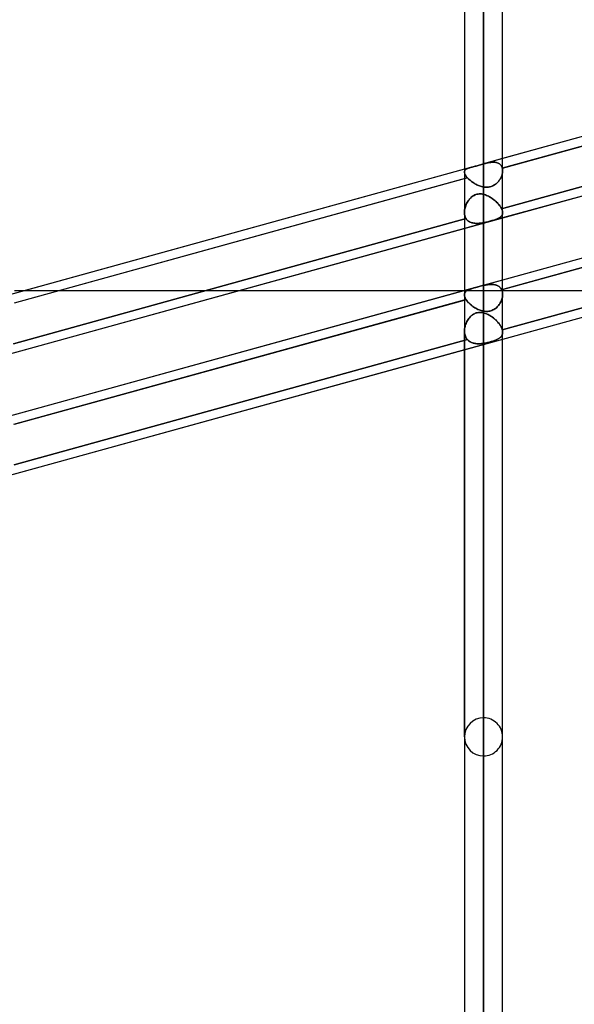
# Model space of a CAD drawing. Header units: millimetres. Extents: x -132 to 52, y -156 to 156.
# Tile 31 of 79: x -50 to -35, y -50 to -24. Entities that reach past the tile are written whole.
import ezdxf

# ---------------------------------------------------------------- set-up
doc = ezdxf.new("R2010")
doc.units = ezdxf.units.MM
doc.layers.add('MAIN-1', color=7, linetype='Continuous')

msp = doc.modelspace()

# ---------------------------------------------------------------- linework, layer by layer
at = {"layer": 'MAIN-1'}
for p, q in [((-37.65, 0), (-37.65, -75.416)), ((-37.65, 0), (-37.65, -76.102)), ((-37.65, 0), (-37.65, -28.178)), ((-37.65, 0), (-37.65, -28.783)), ((-38.15, 0), (-38.15, -75.642)), ((-38.15, 0), (-38.15, -75.642)), ((-38.15, 0), (-38.15, -28.392)), ((-38.15, 0), (-38.15, -28.392)), ((-37.65, -76.102), (-37.65, 0)), ((-37.65, -75.416), (-37.65, 0)), ((-37.65, -28.783), (-37.65, 0)), ((-37.65, -28.178), (-37.65, 0)), ((-37.15, -28.356), (-37.15, 0)), ((-37.15, -28.356), (-37.15, 0)), ((-37.15, -75.632), (-37.15, 0)), ((-37.15, -75.632), (-37.15, 0)), ((-25.399, -24.794), (-37.65, -28.178)), ((-25.265, -25.005), (-37.158, -28.29)), ((-25.399, -24.794), (-37.15, -28.04)), ((-37.15, -28.288), (-25.35, -25.028)), ((-24.65, -26.143), (-62.701, -36.654)), ((-25.305, -26.077), (-37.176, -29.355)), ((-37.176, -29.355), (-25.305, -26.077)), ((-25.35, -26.337), (-37.15, -29.596)), ((-25.399, -27.976), (-63.45, -38.486)), ((-37.15, -28.04), (-37.65, -28.178)), ((-37.461, -28.138), (-37.439, -28.136)), ((-37.436, -28.135), (-37.459, -28.137)), ((-37.439, -28.136), (-37.416, -28.134)), ((-37.413, -28.134), (-37.436, -28.135)), ((-37.416, -28.134), (-37.395, -28.134)), ((-37.391, -28.134), (-37.413, -28.134)), ((-37.395, -28.134), (-37.373, -28.134)), ((-37.37, -28.135), (-37.391, -28.134)), ((-37.373, -28.134), (-37.352, -28.136)), ((-37.349, -28.136), (-37.37, -28.135)), ((-37.352, -28.136), (-37.332, -28.139)), ((-37.329, -28.139), (-37.349, -28.136)), ((-25.399, -27.976), (-37.15, -31.222)), ((-37.989, -28.272), (-50.475, -31.72)), ((-38.15, -28.316), (-49.95, -31.575)), ((-37.989, -28.272), (-38.15, -28.316)), ((-38.149, -28.377), (-38.15, -28.39)), ((-38.15, -28.39), (-38.149, -28.377)), ((-38.15, -28.39), (-38.149, -28.404)), ((-38.15, -28.391), (-38.15, -28.39)), ((-38.15, -28.39), (-38.15, -28.39)), ((-38.15, -28.39), (-38.15, -28.39)), ((-38.15, -28.392), (-38.15, -28.391)), ((-38.15, -28.391), (-38.15, -28.391)), ((-38.15, -28.391), (-38.15, -28.391)), ((-38.15, -28.391), (-38.15, -28.391)), ((-38.15, -28.393), (-38.15, -28.392)), ((-38.15, -28.394), (-38.15, -28.393)), ((-38.15, -28.395), (-38.15, -28.394)), ((-38.15, -28.394), (-38.15, -28.394)), ((-38.15, -28.396), (-38.15, -28.395)), ((-38.146, -28.365), (-38.149, -28.377)), ((-38.149, -28.377), (-38.146, -28.365)), ((-38.146, -28.365), (-38.141, -28.353)), ((-38.141, -28.354), (-38.146, -28.365)), ((-38.134, -28.343), (-38.141, -28.354)), ((-38.141, -28.353), (-38.134, -28.343)), ((-38.126, -28.333), (-38.134, -28.343)), ((-38.134, -28.343), (-38.126, -28.333)), ((-38.116, -28.325), (-38.126, -28.333)), ((-38.126, -28.333), (-38.116, -28.325)), ((-38.105, -28.316), (-38.116, -28.325)), ((-38.116, -28.325), (-38.105, -28.317)), ((-38.092, -28.309), (-38.105, -28.316)), ((-38.105, -28.317), (-38.092, -28.309)), ((-38.078, -28.302), (-38.092, -28.309)), ((-38.092, -28.309), (-38.078, -28.302)), ((-38.063, -28.295), (-38.078, -28.302)), ((-38.078, -28.302), (-38.063, -28.296)), ((-38.046, -28.289), (-38.063, -28.295)), ((-38.063, -28.296), (-38.047, -28.289)), ((-38.047, -28.289), (-38.029, -28.283)), ((-38.029, -28.283), (-38.046, -28.289)), ((-38.01, -28.277), (-38.029, -28.283)), ((-38.029, -28.283), (-38.01, -28.278)), ((-37.989, -28.272), (-38.01, -28.277)), ((-38.01, -28.278), (-37.989, -28.272)), ((-37.968, -28.266), (-37.989, -28.272)), ((-37.989, -28.272), (-37.968, -28.266)), ((-37.989, -28.272), (-37.989, -28.272)), ((-37.989, -28.272), (-37.989, -28.272)), ((-37.989, -28.272), (-37.989, -28.272)), ((-37.989, -28.272), (-37.989, -28.272)), ((-37.989, -28.272), (-37.989, -28.272)), ((-37.989, -28.272), (-37.989, -28.272)), ((-37.945, -28.26), (-37.968, -28.266)), ((-37.968, -28.266), (-37.946, -28.26)), ((-37.946, -28.26), (-37.922, -28.254)), ((-37.921, -28.254), (-37.945, -28.26)), ((-37.922, -28.254), (-37.897, -28.247)), ((-37.897, -28.247), (-37.921, -28.254)), ((-37.871, -28.24), (-37.897, -28.247)), ((-37.897, -28.247), (-37.872, -28.241)), ((-37.872, -28.241), (-37.845, -28.234)), ((-37.845, -28.233), (-37.871, -28.24)), ((-37.818, -28.226), (-37.845, -28.233)), ((-37.845, -28.234), (-37.818, -28.226)), ((-37.79, -28.218), (-37.818, -28.226)), ((-37.818, -28.226), (-37.79, -28.218)), ((-37.762, -28.21), (-37.79, -28.218)), ((-37.79, -28.218), (-37.762, -28.21)), ((-37.734, -28.202), (-37.762, -28.21)), ((-37.762, -28.21), (-37.734, -28.202)), ((-37.706, -28.194), (-37.734, -28.202)), ((-37.734, -28.202), (-37.706, -28.194)), ((-37.678, -28.186), (-37.706, -28.194)), ((-37.706, -28.194), (-37.678, -28.186)), ((-37.65, -28.178), (-37.678, -28.186)), ((-37.678, -28.186), (-37.65, -28.178)), ((-37.65, -28.178), (-37.625, -28.171)), ((-37.626, -28.171), (-37.65, -28.178)), ((-37.601, -28.165), (-37.626, -28.171)), ((-37.625, -28.171), (-37.601, -28.165)), ((-37.601, -28.165), (-37.577, -28.159)), ((-37.577, -28.159), (-37.601, -28.165)), ((-37.577, -28.159), (-37.553, -28.154)), ((-37.553, -28.154), (-37.577, -28.159)), ((-37.553, -28.154), (-37.53, -28.149)), ((-37.529, -28.149), (-37.553, -28.154)), ((-37.53, -28.149), (-37.507, -28.144)), ((-37.505, -28.144), (-37.529, -28.149)), ((-37.507, -28.144), (-37.484, -28.141)), ((-37.482, -28.14), (-37.505, -28.144)), ((-37.484, -28.141), (-37.461, -28.138)), ((-37.459, -28.137), (-37.482, -28.14)), ((-37.332, -28.139), (-37.312, -28.143)), ((-37.31, -28.143), (-37.329, -28.139)), ((-37.312, -28.143), (-37.293, -28.148)), ((-37.291, -28.149), (-37.31, -28.143)), ((-37.293, -28.148), (-37.275, -28.154)), ((-37.273, -28.155), (-37.291, -28.149)), ((-37.275, -28.154), (-37.258, -28.162)), ((-37.257, -28.163), (-37.273, -28.155)), ((-37.258, -28.162), (-37.242, -28.171)), ((-37.241, -28.172), (-37.257, -28.163)), ((-37.242, -28.171), (-37.227, -28.182)), ((-37.226, -28.182), (-37.241, -28.172)), ((-37.227, -28.182), (-37.213, -28.193)), ((-37.212, -28.194), (-37.226, -28.182)), ((-37.213, -28.193), (-37.2, -28.207)), ((-37.2, -28.207), (-37.212, -28.194)), ((-37.2, -28.207), (-37.189, -28.221)), ((-37.189, -28.222), (-37.2, -28.207)), ((-37.189, -28.221), (-37.179, -28.236)), ((-37.179, -28.237), (-37.189, -28.222)), ((-37.179, -28.236), (-37.171, -28.253)), ((-37.17, -28.253), (-37.179, -28.237)), ((-25.305, -28.198), (-37.176, -31.477)), ((-37.171, -28.253), (-37.163, -28.271)), ((-37.163, -28.271), (-37.17, -28.253)), ((-37.163, -28.271), (-37.158, -28.29)), ((-37.158, -28.29), (-37.163, -28.271)), ((-37.158, -28.29), (-37.15, -28.288)), ((-37.158, -28.29), (-37.155, -28.3)), ((-37.155, -28.301), (-37.158, -28.29)), ((-37.155, -28.3), (-37.153, -28.311)), ((-37.153, -28.312), (-37.155, -28.301)), ((-37.153, -28.311), (-37.152, -28.323)), ((-37.152, -28.323), (-37.153, -28.312)), ((-37.151, -28.378), (-37.153, -28.399)), ((-37.153, -28.399), (-37.151, -28.378)), ((-37.152, -28.323), (-37.151, -28.334)), ((-37.151, -28.334), (-37.152, -28.323)), ((-37.151, -28.334), (-37.15, -28.346)), ((-37.15, -28.346), (-37.151, -28.334)), ((-37.15, -28.357), (-37.151, -28.378)), ((-37.151, -28.378), (-37.15, -28.358)), ((-37.15, -31.47), (-25.35, -28.21)), ((-37.15, -28.346), (-37.15, -28.357)), ((-37.15, -28.358), (-37.15, -28.346)), ((-38.072, -28.542), (-49.96, -31.826)), ((-49.95, -31.823), (-38.15, -28.564)), ((-38.148, -28.411), (-38.15, -28.396)), ((-38.15, -28.564), (-38.072, -28.542)), ((-38.149, -28.404), (-38.147, -28.418)), ((-38.144, -28.427), (-38.148, -28.411)), ((-38.147, -28.418), (-38.142, -28.434)), ((-38.138, -28.445), (-38.144, -28.427)), ((-38.142, -28.434), (-38.135, -28.451)), ((-38.129, -28.463), (-38.138, -28.445)), ((-38.135, -28.451), (-38.126, -28.468)), ((-38.118, -28.482), (-38.129, -28.463)), ((-38.126, -28.468), (-38.116, -28.486)), ((-38.105, -28.501), (-38.118, -28.482)), ((-38.116, -28.486), (-38.103, -28.504)), ((-38.089, -28.522), (-38.105, -28.501)), ((-38.103, -28.504), (-38.088, -28.523)), ((-38.072, -28.542), (-38.089, -28.522)), ((-38.088, -28.523), (-38.072, -28.542)), ((-38.072, -28.542), (-38.057, -28.558)), ((-38.057, -28.558), (-38.072, -28.542)), ((-38.057, -28.558), (-38.041, -28.575)), ((-38.041, -28.575), (-38.057, -28.558)), ((-38.041, -28.575), (-38.023, -28.591)), ((-38.023, -28.591), (-38.041, -28.575)), ((-38.023, -28.591), (-38.005, -28.607)), ((-38.005, -28.607), (-38.023, -28.591)), ((-38.005, -28.607), (-37.985, -28.623)), ((-37.986, -28.623), (-38.005, -28.607)), ((-37.965, -28.639), (-37.986, -28.623)), ((-37.985, -28.623), (-37.965, -28.639)), ((-37.965, -28.639), (-37.944, -28.654)), ((-37.944, -28.654), (-37.965, -28.639)), ((-37.268, -28.646), (-37.285, -28.664)), ((-37.285, -28.664), (-37.269, -28.646)), ((-37.269, -28.646), (-37.253, -28.628)), ((-37.253, -28.627), (-37.268, -28.646)), ((-37.238, -28.608), (-37.253, -28.627)), ((-37.253, -28.628), (-37.239, -28.608)), ((-37.239, -28.608), (-37.225, -28.589)), ((-37.225, -28.588), (-37.238, -28.608)), ((-37.212, -28.568), (-37.225, -28.588)), ((-37.225, -28.589), (-37.213, -28.568)), ((-37.213, -28.568), (-37.201, -28.548)), ((-37.201, -28.547), (-37.212, -28.568)), ((-37.191, -28.526), (-37.201, -28.547)), ((-37.201, -28.548), (-37.191, -28.527)), ((-37.181, -28.505), (-37.191, -28.526)), ((-37.191, -28.527), (-37.182, -28.505)), ((-37.182, -28.505), (-37.173, -28.484)), ((-37.173, -28.484), (-37.181, -28.505)), ((-37.166, -28.462), (-37.173, -28.484)), ((-37.173, -28.484), (-37.166, -28.463)), ((-37.161, -28.441), (-37.166, -28.462)), ((-37.166, -28.463), (-37.161, -28.441)), ((-37.156, -28.42), (-37.161, -28.441)), ((-37.161, -28.441), (-37.156, -28.42)), ((-37.153, -28.399), (-37.156, -28.42)), ((-37.156, -28.42), (-37.153, -28.399)), ((-37.944, -28.654), (-37.923, -28.669)), ((-37.923, -28.669), (-37.944, -28.654)), ((-37.923, -28.669), (-37.9, -28.683)), ((-37.9, -28.683), (-37.923, -28.669)), ((-37.9, -28.683), (-37.877, -28.697)), ((-37.877, -28.697), (-37.9, -28.683)), ((-37.877, -28.697), (-37.854, -28.71)), ((-37.854, -28.71), (-37.877, -28.697)), ((-37.854, -28.71), (-37.83, -28.723)), ((-37.829, -28.723), (-37.854, -28.71)), ((-37.83, -28.723), (-37.805, -28.734)), ((-37.805, -28.734), (-37.829, -28.723)), ((-37.805, -28.734), (-37.78, -28.745)), ((-37.78, -28.745), (-37.805, -28.734)), ((-37.78, -28.745), (-37.755, -28.755)), ((-37.755, -28.755), (-37.78, -28.745)), ((-37.755, -28.755), (-37.729, -28.764)), ((-37.729, -28.764), (-37.755, -28.755)), ((-37.729, -28.764), (-37.703, -28.771)), ((-37.703, -28.771), (-37.729, -28.764)), ((-37.703, -28.771), (-37.676, -28.778)), ((-37.676, -28.778), (-37.703, -28.771)), ((-37.676, -28.778), (-37.65, -28.783)), ((-37.65, -28.783), (-37.676, -28.778)), ((-37.625, -28.786), (-37.65, -28.783)), ((-37.65, -28.783), (-37.625, -28.786)), ((-37.599, -28.788), (-37.625, -28.786)), ((-37.625, -28.786), (-37.599, -28.788)), ((-37.573, -28.789), (-37.599, -28.788)), ((-37.599, -28.788), (-37.574, -28.789)), ((-37.574, -28.789), (-37.549, -28.788)), ((-37.548, -28.788), (-37.573, -28.789)), ((-37.549, -28.788), (-37.524, -28.786)), ((-37.523, -28.786), (-37.548, -28.788)), ((-37.524, -28.786), (-37.499, -28.782)), ((-37.498, -28.782), (-37.523, -28.786)), ((-37.499, -28.782), (-37.474, -28.777)), ((-37.473, -28.776), (-37.498, -28.782)), ((-37.474, -28.777), (-37.45, -28.77)), ((-37.449, -28.769), (-37.473, -28.776)), ((-37.45, -28.77), (-37.427, -28.761)), ((-37.426, -28.761), (-37.449, -28.769)), ((-37.427, -28.761), (-37.404, -28.751)), ((-37.404, -28.751), (-37.426, -28.761)), ((-37.382, -28.739), (-37.404, -28.751)), ((-37.404, -28.751), (-37.382, -28.74)), ((-37.361, -28.726), (-37.382, -28.739)), ((-37.382, -28.74), (-37.361, -28.727)), ((-37.34, -28.712), (-37.361, -28.726)), ((-37.361, -28.727), (-37.341, -28.713)), ((-37.341, -28.713), (-37.321, -28.698)), ((-37.321, -28.697), (-37.34, -28.712)), ((-37.303, -28.681), (-37.321, -28.697)), ((-37.321, -28.698), (-37.303, -28.681)), ((-37.285, -28.664), (-37.303, -28.681)), ((-37.303, -28.681), (-37.285, -28.664)), ((-38.065, -29.166), (-38.08, -29.192)), ((-38.079, -29.19), (-38.064, -29.164)), ((-38.049, -29.142), (-38.065, -29.166)), ((-38.064, -29.164), (-38.048, -29.14)), ((-38.032, -29.118), (-38.049, -29.142)), ((-38.048, -29.14), (-38.03, -29.116)), ((-38.013, -29.096), (-38.032, -29.118)), ((-38.03, -29.116), (-38.011, -29.093)), ((-37.994, -29.075), (-38.013, -29.096)), ((-38.011, -29.093), (-37.991, -29.072)), ((-37.972, -29.054), (-37.994, -29.075)), ((-37.991, -29.072), (-37.97, -29.052)), ((-37.95, -29.036), (-37.972, -29.054)), ((-37.97, -29.052), (-37.947, -29.034)), ((-37.926, -29.019), (-37.95, -29.036)), ((-37.947, -29.034), (-37.924, -29.017)), ((-37.902, -29.004), (-37.926, -29.019)), ((-37.924, -29.017), (-37.9, -29.003)), ((-37.876, -28.991), (-37.902, -29.004)), ((-37.9, -29.003), (-37.874, -28.991)), ((-37.849, -28.981), (-37.876, -28.991)), ((-37.874, -28.991), (-37.848, -28.981)), ((-37.822, -28.973), (-37.849, -28.981)), ((-37.848, -28.981), (-37.82, -28.973)), ((-37.793, -28.968), (-37.822, -28.973)), ((-37.82, -28.973), (-37.792, -28.967)), ((-37.765, -28.965), (-37.793, -28.968)), ((-37.792, -28.967), (-37.764, -28.965)), ((-37.736, -28.964), (-37.765, -28.965)), ((-37.764, -28.965), (-37.735, -28.964)), ((-37.707, -28.966), (-37.736, -28.964)), ((-37.735, -28.964), (-37.707, -28.966)), ((-37.679, -28.97), (-37.707, -28.966)), ((-37.707, -28.966), (-37.678, -28.97)), ((-37.65, -28.976), (-37.679, -28.97)), ((-37.678, -28.97), (-37.65, -28.976)), ((-37.65, -31.364), (-37.65, -28.976)), ((-37.65, -28.976), (-37.65, -31.364)), ((-37.65, -28.976), (-37.624, -28.983)), ((-37.624, -28.983), (-37.65, -28.976)), ((-37.624, -28.983), (-37.598, -28.992)), ((-37.598, -28.992), (-37.624, -28.983)), ((-37.598, -28.992), (-37.573, -29.002)), ((-37.573, -29.002), (-37.598, -28.992)), ((-37.573, -29.002), (-37.548, -29.012)), ((-37.547, -29.013), (-37.573, -29.002)), ((-37.548, -29.012), (-37.523, -29.024)), ((-37.522, -29.025), (-37.547, -29.013)), ((-37.523, -29.024), (-37.499, -29.037)), ((-37.496, -29.039), (-37.522, -29.025)), ((-37.499, -29.037), (-37.475, -29.052)), ((-37.472, -29.053), (-37.496, -29.039)), ((-37.475, -29.052), (-37.451, -29.067)), ((-37.447, -29.069), (-37.472, -29.053)), ((-37.451, -29.067), (-37.427, -29.083)), ((-37.423, -29.085), (-37.447, -29.069)), ((-37.427, -29.083), (-37.404, -29.099)), ((-37.4, -29.102), (-37.423, -29.085)), ((-37.404, -29.099), (-37.381, -29.117)), ((-37.377, -29.12), (-37.4, -29.102)), ((-37.381, -29.117), (-37.358, -29.135)), ((-37.355, -29.138), (-37.377, -29.12)), ((-37.358, -29.135), (-37.336, -29.154)), ((-37.333, -29.157), (-37.355, -29.138)), ((-37.336, -29.154), (-37.315, -29.174)), ((-37.313, -29.176), (-37.333, -29.157)), ((-24.65, -29.325), (-62.701, -39.836)), ((-38.149, -29.415), (-38.15, -29.443)), ((-38.15, -29.443), (-38.149, -29.415)), ((-38.149, -29.415), (-38.146, -29.386)), ((-38.146, -29.387), (-38.149, -29.415)), ((-38.146, -29.386), (-38.141, -29.357)), ((-38.141, -29.358), (-38.146, -29.387)), ((-38.141, -29.357), (-38.134, -29.329)), ((-38.135, -29.33), (-38.141, -29.358)), ((-38.127, -29.301), (-38.135, -29.33)), ((-38.134, -29.329), (-38.126, -29.3)), ((-38.117, -29.273), (-38.127, -29.301)), ((-38.126, -29.3), (-38.117, -29.271)), ((-38.117, -29.271), (-38.105, -29.244)), ((-38.106, -29.245), (-38.117, -29.273)), ((-38.094, -29.218), (-38.106, -29.245)), ((-38.105, -29.244), (-38.093, -29.216)), ((-38.08, -29.192), (-38.094, -29.218)), ((-38.093, -29.216), (-38.079, -29.19)), ((-37.315, -29.174), (-37.295, -29.193)), ((-37.293, -29.196), (-37.313, -29.176)), ((-37.295, -29.193), (-37.276, -29.213)), ((-37.274, -29.216), (-37.293, -29.196)), ((-37.276, -29.213), (-37.258, -29.234)), ((-37.256, -29.236), (-37.274, -29.216)), ((-37.258, -29.234), (-37.241, -29.254)), ((-37.24, -29.256), (-37.256, -29.236)), ((-37.241, -29.254), (-37.225, -29.275)), ((-37.224, -29.276), (-37.24, -29.256)), ((-37.225, -29.275), (-37.211, -29.295)), ((-37.21, -29.296), (-37.224, -29.276)), ((-37.211, -29.295), (-37.198, -29.316)), ((-37.197, -29.316), (-37.21, -29.296)), ((-37.198, -29.316), (-37.186, -29.336)), ((-37.186, -29.336), (-37.197, -29.316)), ((-37.186, -29.336), (-37.176, -29.355)), ((-37.176, -29.355), (-37.186, -29.336)), ((-37.168, -29.373), (-37.176, -29.355)), ((-37.176, -29.355), (-37.168, -29.373)), ((-37.162, -29.391), (-37.168, -29.373)), ((-37.168, -29.373), (-37.162, -29.391)), ((-37.156, -29.408), (-37.162, -29.391)), ((-37.162, -29.391), (-37.156, -29.408)), ((-25.265, -29.247), (-37.158, -32.532)), ((-37.158, -32.532), (-25.265, -29.247)), ((-37.153, -29.425), (-37.156, -29.408)), ((-37.156, -29.408), (-37.153, -29.425)), ((-37.151, -29.441), (-37.153, -29.425)), ((-37.153, -29.425), (-37.151, -29.441)), ((-38.106, -29.612), (-49.977, -32.891)), ((-49.977, -32.891), (-38.106, -29.612)), ((-38.15, -29.443), (-38.149, -29.475)), ((-38.149, -29.475), (-38.15, -29.443)), ((-38.15, -29.447), (-38.15, -31.609)), ((-38.15, -29.447), (-38.15, -31.609)), ((-37.15, -29.596), (-38.15, -29.872)), ((-38.149, -29.475), (-38.146, -29.505)), ((-38.146, -29.505), (-38.149, -29.475)), ((-38.146, -29.505), (-38.14, -29.534)), ((-38.14, -29.534), (-38.146, -29.505)), ((-38.14, -29.534), (-38.131, -29.562)), ((-38.131, -29.562), (-38.14, -29.534)), ((-38.131, -29.562), (-38.12, -29.588)), ((-38.12, -29.588), (-38.131, -29.562)), ((-38.12, -29.588), (-38.106, -29.612)), ((-38.106, -29.612), (-38.12, -29.588)), ((-38.106, -29.612), (-38.093, -29.632)), ((-38.093, -29.632), (-38.106, -29.612)), ((-38.093, -29.632), (-38.077, -29.65)), ((-38.077, -29.65), (-38.093, -29.632)), ((-38.077, -29.65), (-38.061, -29.666)), ((-38.061, -29.666), (-38.077, -29.65)), ((-38.061, -29.666), (-38.042, -29.68)), ((-38.042, -29.68), (-38.061, -29.666)), ((-38.042, -29.68), (-38.022, -29.693)), ((-38.022, -29.693), (-38.042, -29.68)), ((-37.511, -29.687), (-37.484, -29.68)), ((-37.483, -29.68), (-37.51, -29.687)), ((-37.484, -29.68), (-37.457, -29.673)), ((-37.456, -29.673), (-37.483, -29.68)), ((-37.457, -29.673), (-37.431, -29.665)), ((-37.43, -29.665), (-37.456, -29.673)), ((-37.431, -29.665), (-37.406, -29.658)), ((-37.405, -29.658), (-37.43, -29.665)), ((-37.406, -29.658), (-37.382, -29.65)), ((-37.381, -29.65), (-37.405, -29.658)), ((-37.382, -29.65), (-37.358, -29.642)), ((-37.357, -29.642), (-37.381, -29.65)), ((-37.358, -29.642), (-37.336, -29.634)), ((-37.335, -29.634), (-37.357, -29.642)), ((-37.336, -29.634), (-37.314, -29.626)), ((-37.314, -29.626), (-37.335, -29.634)), ((-37.314, -29.626), (-37.294, -29.618)), ((-37.293, -29.618), (-37.314, -29.626)), ((-37.294, -29.618), (-37.275, -29.61)), ((-37.274, -29.609), (-37.293, -29.618)), ((-37.275, -29.61), (-37.257, -29.601)), ((-37.257, -29.601), (-37.274, -29.609)), ((-37.24, -29.591), (-37.257, -29.601)), ((-37.257, -29.601), (-37.241, -29.592)), ((-37.241, -29.592), (-37.226, -29.582)), ((-37.225, -29.582), (-37.24, -29.591)), ((-37.226, -29.582), (-37.212, -29.572)), ((-37.211, -29.572), (-37.225, -29.582)), ((-37.212, -29.572), (-37.199, -29.562)), ((-37.199, -29.561), (-37.211, -29.572)), ((-37.188, -29.55), (-37.199, -29.561)), ((-37.199, -29.562), (-37.188, -29.551)), ((-37.188, -29.551), (-37.178, -29.539)), ((-37.178, -29.539), (-37.188, -29.55)), ((-37.178, -29.539), (-37.17, -29.527)), ((-37.17, -29.527), (-37.178, -29.539)), ((-37.17, -29.527), (-37.163, -29.514)), ((-37.163, -29.514), (-37.17, -29.527)), ((-37.157, -29.5), (-37.163, -29.514)), ((-37.163, -29.514), (-37.157, -29.501)), ((-37.157, -29.501), (-37.153, -29.486)), ((-37.153, -29.486), (-37.157, -29.5)), ((-37.153, -29.486), (-37.151, -29.471)), ((-37.151, -29.471), (-37.153, -29.486)), ((-37.15, -29.456), (-37.151, -29.441)), ((-37.151, -29.441), (-37.15, -29.456)), ((-37.151, -29.471), (-37.15, -29.456)), ((-37.15, -29.456), (-37.151, -29.471)), ((-37.15, -31.601), (-37.15, -29.456)), ((-37.15, -31.601), (-37.15, -29.456)), ((-25.35, -29.519), (-37.15, -32.778)), ((-38.15, -29.872), (-49.95, -33.132)), ((-38.022, -29.693), (-38.001, -29.704)), ((-38.001, -29.704), (-38.022, -29.693)), ((-38.001, -29.704), (-37.979, -29.713)), ((-37.979, -29.713), (-38.001, -29.704)), ((-37.979, -29.713), (-37.955, -29.721)), ((-37.955, -29.721), (-37.979, -29.713)), ((-37.955, -29.721), (-37.931, -29.727)), ((-37.931, -29.727), (-37.955, -29.721)), ((-37.931, -29.727), (-37.906, -29.732)), ((-37.906, -29.732), (-37.931, -29.727)), ((-37.906, -29.732), (-37.88, -29.735)), ((-37.879, -29.735), (-37.906, -29.732)), ((-37.88, -29.735), (-37.853, -29.737)), ((-37.853, -29.737), (-37.879, -29.735)), ((-37.853, -29.737), (-37.825, -29.737)), ((-37.825, -29.737), (-37.853, -29.737)), ((-37.825, -29.737), (-37.797, -29.737)), ((-37.797, -29.737), (-37.825, -29.737)), ((-37.797, -29.737), (-37.769, -29.735)), ((-37.768, -29.735), (-37.797, -29.737)), ((-37.769, -29.735), (-37.74, -29.732)), ((-37.739, -29.732), (-37.768, -29.735)), ((-37.74, -29.732), (-37.71, -29.729)), ((-37.71, -29.729), (-37.739, -29.732)), ((-37.71, -29.729), (-37.68, -29.724)), ((-37.68, -29.724), (-37.71, -29.729)), ((-37.68, -29.724), (-37.65, -29.719)), ((-37.65, -29.719), (-37.68, -29.724)), ((-37.65, -29.719), (-37.622, -29.713)), ((-37.622, -29.713), (-37.65, -29.719)), ((-37.65, -29.719), (-37.65, -32.039)), ((-37.65, -32.039), (-37.65, -29.719)), ((-37.622, -29.713), (-37.594, -29.707)), ((-37.594, -29.707), (-37.622, -29.713)), ((-37.594, -29.707), (-37.566, -29.701)), ((-37.566, -29.701), (-37.594, -29.707)), ((-37.566, -29.701), (-37.539, -29.694)), ((-37.538, -29.694), (-37.566, -29.701)), ((-37.539, -29.694), (-37.511, -29.687)), ((-37.51, -29.687), (-37.538, -29.694)), ((-37.15, -31.222), (-38.15, -31.498)), ((-38.065, -31.489), (-38.08, -31.498)), ((-38.079, -31.497), (-38.064, -31.489)), ((-38.049, -31.481), (-38.065, -31.489)), ((-38.064, -31.489), (-38.048, -31.48)), ((-38.032, -31.473), (-38.049, -31.481)), ((-38.048, -31.48), (-38.03, -31.473)), ((-38.013, -31.466), (-38.032, -31.473)), ((-38.03, -31.473), (-38.011, -31.465)), ((-37.994, -31.459), (-38.013, -31.466)), ((-38.011, -31.465), (-37.991, -31.458)), ((-37.972, -31.452), (-37.994, -31.459)), ((-37.991, -31.458), (-37.97, -31.451)), ((-37.95, -31.445), (-37.972, -31.452)), ((-37.97, -31.451), (-37.947, -31.444)), ((-37.926, -31.437), (-37.95, -31.445)), ((-37.947, -31.444), (-37.924, -31.437)), ((-37.902, -31.43), (-37.926, -31.437)), ((-37.924, -31.437), (-37.9, -31.43)), ((-37.876, -31.423), (-37.902, -31.43)), ((-37.9, -31.43), (-37.874, -31.422)), ((-37.849, -31.415), (-37.876, -31.423)), ((-37.874, -31.422), (-37.848, -31.415)), ((-37.822, -31.408), (-37.849, -31.415)), ((-37.848, -31.415), (-37.82, -31.407)), ((-37.793, -31.4), (-37.822, -31.408)), ((-37.82, -31.407), (-37.792, -31.4)), ((-37.765, -31.392), (-37.793, -31.4)), ((-37.792, -31.4), (-37.764, -31.392)), ((-37.736, -31.385), (-37.765, -31.392)), ((-37.764, -31.392), (-37.735, -31.385)), ((-37.707, -31.377), (-37.736, -31.385)), ((-37.735, -31.385), (-37.707, -31.377)), ((-37.707, -31.377), (-37.678, -31.37)), ((-37.679, -31.37), (-37.707, -31.377)), ((-37.65, -31.364), (-37.679, -31.37)), ((-37.678, -31.37), (-37.65, -31.364)), ((-37.624, -31.358), (-37.65, -31.364)), ((-37.65, -31.364), (-37.624, -31.358)), ((-37.598, -31.353), (-37.624, -31.358)), ((-37.624, -31.358), (-37.598, -31.353)), ((-37.573, -31.348), (-37.598, -31.353)), ((-37.598, -31.353), (-37.573, -31.348)), ((-37.547, -31.344), (-37.573, -31.348)), ((-37.573, -31.348), (-37.548, -31.344)), ((-37.548, -31.344), (-37.523, -31.341)), ((-37.522, -31.341), (-37.547, -31.344)), ((-37.523, -31.341), (-37.499, -31.339)), ((-37.496, -31.338), (-37.522, -31.341)), ((-37.499, -31.339), (-37.475, -31.337)), ((-37.472, -31.337), (-37.496, -31.338)), ((-37.475, -31.337), (-37.451, -31.336)), ((-37.447, -31.336), (-37.472, -31.337)), ((-37.451, -31.336), (-37.427, -31.337)), ((-37.423, -31.337), (-37.447, -31.336)), ((-37.427, -31.337), (-37.404, -31.338)), ((-37.4, -31.338), (-37.423, -31.337)), ((-37.404, -31.338), (-37.381, -31.34)), ((-37.377, -31.341), (-37.4, -31.338)), ((-37.381, -31.34), (-37.358, -31.344)), ((-37.355, -31.345), (-37.377, -31.341)), ((-37.358, -31.344), (-37.336, -31.349)), ((-37.333, -31.35), (-37.355, -31.345)), ((-37.336, -31.349), (-37.315, -31.356)), ((-37.313, -31.357), (-37.333, -31.35)), ((-37.315, -31.356), (-37.295, -31.363)), ((-37.293, -31.364), (-37.313, -31.357)), ((-37.295, -31.363), (-37.276, -31.373)), ((-37.274, -31.374), (-37.293, -31.364)), ((-37.276, -31.373), (-37.258, -31.383)), ((-37.256, -31.384), (-37.274, -31.374)), ((-37.258, -31.383), (-37.241, -31.395)), ((-37.24, -31.396), (-37.256, -31.384)), ((-37.241, -31.395), (-37.225, -31.409)), ((-37.224, -31.41), (-37.24, -31.396)), ((-37.225, -31.409), (-37.211, -31.424)), ((-37.21, -31.425), (-37.224, -31.41)), ((-37.211, -31.424), (-37.198, -31.44)), ((-37.197, -31.441), (-37.21, -31.425)), ((-37.198, -31.44), (-37.186, -31.458)), ((-37.186, -31.458), (-37.197, -31.441)), ((-37.176, -31.477), (-37.186, -31.458)), ((-37.186, -31.458), (-37.176, -31.477)), ((-37.176, -31.477), (-37.15, -31.47)), ((-37.176, -31.477), (-37.168, -31.495)), ((-37.168, -31.495), (-37.176, -31.477)), ((-38.106, -31.734), (-49.977, -35.012)), ((-38.15, -31.498), (-49.95, -34.757)), ((-49.95, -31.5), (-49.677, -31.5)), ((-49.95, -35.005), (-38.15, -31.746)), ((-49.677, -31.5), (-44.043, -31.5)), ((-44.043, -31.5), (-38.157, -31.5)), ((-38.157, -31.5), (-32.523, -31.5)), ((-38.15, -31.607), (-38.149, -31.592)), ((-38.149, -31.592), (-38.15, -31.607)), ((-38.149, -31.626), (-38.15, -31.607)), ((-38.15, -31.607), (-38.149, -31.626)), ((-38.15, -31.746), (-38.106, -31.734)), ((-38.149, -31.592), (-38.146, -31.577)), ((-38.146, -31.577), (-38.149, -31.592)), ((-38.146, -31.646), (-38.149, -31.626)), ((-38.149, -31.626), (-38.146, -31.646)), ((-38.146, -31.577), (-38.141, -31.563)), ((-38.141, -31.564), (-38.146, -31.577)), ((-38.14, -31.667), (-38.146, -31.646)), ((-38.146, -31.646), (-38.14, -31.667)), ((-38.141, -31.563), (-38.134, -31.55)), ((-38.135, -31.551), (-38.141, -31.564)), ((-38.131, -31.688), (-38.14, -31.667)), ((-38.14, -31.667), (-38.131, -31.688)), ((-38.127, -31.538), (-38.135, -31.551)), ((-38.134, -31.55), (-38.126, -31.538)), ((-38.12, -31.711), (-38.131, -31.688)), ((-38.131, -31.688), (-38.12, -31.711)), ((-38.117, -31.527), (-38.127, -31.538)), ((-38.126, -31.538), (-38.117, -31.527)), ((-38.106, -31.734), (-38.12, -31.711)), ((-38.12, -31.711), (-38.106, -31.734)), ((-38.117, -31.527), (-38.105, -31.516)), ((-38.106, -31.517), (-38.117, -31.527)), ((-38.094, -31.507), (-38.106, -31.517)), ((-38.093, -31.754), (-38.106, -31.734)), ((-38.106, -31.734), (-38.093, -31.754)), ((-38.105, -31.516), (-38.093, -31.506)), ((-38.08, -31.498), (-38.094, -31.507)), ((-38.093, -31.506), (-38.079, -31.497)), ((-37.178, -31.748), (-37.188, -31.773)), ((-37.188, -31.773), (-37.178, -31.749)), ((-37.17, -31.723), (-37.178, -31.748)), ((-37.178, -31.749), (-37.17, -31.724)), ((-37.163, -31.699), (-37.17, -31.723)), ((-37.17, -31.724), (-37.163, -31.699)), ((-37.168, -31.495), (-37.162, -31.515)), ((-37.162, -31.515), (-37.168, -31.495)), ((-37.157, -31.674), (-37.163, -31.699)), ((-37.163, -31.699), (-37.157, -31.674)), ((-37.162, -31.515), (-37.156, -31.536)), ((-37.156, -31.535), (-37.162, -31.515)), ((-37.153, -31.649), (-37.157, -31.674)), ((-37.157, -31.674), (-37.153, -31.649)), ((-37.153, -31.557), (-37.156, -31.535)), ((-37.156, -31.536), (-37.153, -31.557)), ((-37.153, -31.557), (-37.151, -31.579)), ((-37.151, -31.579), (-37.153, -31.557)), ((-37.151, -31.625), (-37.153, -31.649)), ((-37.153, -31.649), (-37.151, -31.625)), ((-37.151, -31.579), (-37.15, -31.601)), ((-37.15, -31.601), (-37.151, -31.579)), ((-37.15, -31.601), (-37.151, -31.625)), ((-37.151, -31.625), (-37.15, -31.601)), ((-38.077, -31.775), (-38.093, -31.754)), ((-38.093, -31.754), (-38.077, -31.774)), ((-38.077, -31.774), (-38.061, -31.795)), ((-38.061, -31.795), (-38.077, -31.775)), ((-38.042, -31.816), (-38.061, -31.795)), ((-38.061, -31.795), (-38.042, -31.815)), ((-38.042, -31.815), (-38.022, -31.836)), ((-38.022, -31.836), (-38.042, -31.816)), ((-38.001, -31.856), (-38.022, -31.836)), ((-38.022, -31.836), (-38.001, -31.856)), ((-37.979, -31.876), (-38.001, -31.856)), ((-38.001, -31.856), (-37.979, -31.875)), ((-37.979, -31.875), (-37.955, -31.894)), ((-37.955, -31.895), (-37.979, -31.876)), ((-37.955, -31.894), (-37.931, -31.913)), ((-37.931, -31.913), (-37.955, -31.895)), ((-37.906, -31.931), (-37.931, -31.913)), ((-37.931, -31.913), (-37.906, -31.931)), ((-37.879, -31.948), (-37.906, -31.931)), ((-37.906, -31.931), (-37.88, -31.947)), ((-37.88, -31.947), (-37.853, -31.963)), ((-37.853, -31.963), (-37.879, -31.948)), ((-37.825, -31.978), (-37.853, -31.963)), ((-37.853, -31.963), (-37.825, -31.978)), ((-37.797, -31.992), (-37.825, -31.978)), ((-37.825, -31.978), (-37.797, -31.992)), ((-37.768, -32.004), (-37.797, -31.992)), ((-37.797, -31.992), (-37.769, -32.004)), ((-37.769, -32.004), (-37.74, -32.015)), ((-37.739, -32.015), (-37.768, -32.004)), ((-37.431, -32.019), (-37.406, -32.008)), ((-37.405, -32.008), (-37.43, -32.019)), ((-37.406, -32.008), (-37.382, -31.996)), ((-37.381, -31.995), (-37.405, -32.008)), ((-37.382, -31.996), (-37.358, -31.981)), ((-37.357, -31.981), (-37.381, -31.995)), ((-37.358, -31.981), (-37.336, -31.965)), ((-37.335, -31.965), (-37.357, -31.981)), ((-37.336, -31.965), (-37.314, -31.948)), ((-37.314, -31.947), (-37.335, -31.965)), ((-37.293, -31.928), (-37.314, -31.947)), ((-37.314, -31.948), (-37.294, -31.929)), ((-37.294, -31.929), (-37.275, -31.909)), ((-37.274, -31.909), (-37.293, -31.928)), ((-37.275, -31.909), (-37.257, -31.888)), ((-37.257, -31.888), (-37.274, -31.909)), ((-37.24, -31.866), (-37.257, -31.888)), ((-37.257, -31.888), (-37.241, -31.867)), ((-37.241, -31.867), (-37.226, -31.844)), ((-37.225, -31.843), (-37.24, -31.866)), ((-37.226, -31.844), (-37.212, -31.821)), ((-37.211, -31.82), (-37.225, -31.843)), ((-37.212, -31.821), (-37.199, -31.797)), ((-37.199, -31.797), (-37.211, -31.82)), ((-37.188, -31.773), (-37.199, -31.797)), ((-37.199, -31.797), (-37.188, -31.773)), ((-38.054, -32.256), (-38.07, -32.28)), ((-38.07, -32.282), (-38.055, -32.258)), ((-38.055, -32.258), (-38.039, -32.235)), ((-38.038, -32.233), (-38.054, -32.256)), ((-38.039, -32.235), (-38.022, -32.212)), ((-38.021, -32.211), (-38.038, -32.233)), ((-38.022, -32.212), (-38.003, -32.191)), ((-38.002, -32.19), (-38.021, -32.211)), ((-38.003, -32.191), (-37.983, -32.171)), ((-37.982, -32.17), (-38.002, -32.19)), ((-37.983, -32.171), (-37.962, -32.152)), ((-37.961, -32.151), (-37.982, -32.17)), ((-37.962, -32.152), (-37.939, -32.135)), ((-37.939, -32.134), (-37.961, -32.151)), ((-37.915, -32.119), (-37.939, -32.134)), ((-37.939, -32.135), (-37.916, -32.119)), ((-37.916, -32.119), (-37.892, -32.106)), ((-37.891, -32.105), (-37.915, -32.119)), ((-37.892, -32.106), (-37.867, -32.094)), ((-37.866, -32.094), (-37.891, -32.105)), ((-37.867, -32.094), (-37.841, -32.085)), ((-37.84, -32.085), (-37.866, -32.094)), ((-37.841, -32.085), (-37.814, -32.078)), ((-37.813, -32.078), (-37.84, -32.085)), ((-37.814, -32.078), (-37.787, -32.074)), ((-37.786, -32.073), (-37.813, -32.078)), ((-37.787, -32.074), (-37.759, -32.071)), ((-37.759, -32.071), (-37.786, -32.073)), ((-37.732, -32.071), (-37.759, -32.071)), ((-37.759, -32.071), (-37.732, -32.071)), ((-37.74, -32.015), (-37.71, -32.025)), ((-37.71, -32.025), (-37.739, -32.015)), ((-37.704, -32.073), (-37.732, -32.071)), ((-37.732, -32.071), (-37.705, -32.073)), ((-37.68, -32.033), (-37.71, -32.025)), ((-37.71, -32.025), (-37.68, -32.033)), ((-37.705, -32.073), (-37.677, -32.077)), ((-37.677, -32.077), (-37.704, -32.073)), ((-37.65, -32.039), (-37.68, -32.033)), ((-37.68, -32.033), (-37.65, -32.039)), ((-37.65, -32.083), (-37.677, -32.077)), ((-37.677, -32.077), (-37.65, -32.083)), ((-37.622, -32.043), (-37.65, -32.039)), ((-37.65, -32.039), (-37.622, -32.043)), ((-37.65, -32.083), (-37.65, -42.7)), ((-37.65, -32.083), (-37.625, -32.089)), ((-37.626, -32.089), (-37.65, -32.083)), ((-37.601, -32.097), (-37.626, -32.089)), ((-37.625, -32.089), (-37.601, -32.097)), ((-37.594, -32.045), (-37.622, -32.043)), ((-37.622, -32.043), (-37.594, -32.045)), ((-37.601, -32.097), (-37.577, -32.106)), ((-37.577, -32.106), (-37.601, -32.097)), ((-37.566, -32.046), (-37.594, -32.045)), ((-37.594, -32.045), (-37.566, -32.046)), ((-37.577, -32.106), (-37.553, -32.117)), ((-37.553, -32.117), (-37.577, -32.106)), ((-37.538, -32.044), (-37.566, -32.046)), ((-37.566, -32.046), (-37.539, -32.044)), ((-37.553, -32.117), (-37.53, -32.128)), ((-37.529, -32.128), (-37.553, -32.117)), ((-37.539, -32.044), (-37.511, -32.041)), ((-37.51, -32.041), (-37.538, -32.044)), ((-37.53, -32.128), (-37.507, -32.14)), ((-37.505, -32.141), (-37.529, -32.128)), ((-37.511, -32.041), (-37.484, -32.036)), ((-37.483, -32.036), (-37.51, -32.041)), ((-37.507, -32.14), (-37.484, -32.153)), ((-37.482, -32.154), (-37.505, -32.141)), ((-37.484, -32.036), (-37.457, -32.029)), ((-37.484, -32.153), (-37.461, -32.167)), ((-37.456, -32.028), (-37.483, -32.036)), ((-37.459, -32.169), (-37.482, -32.154)), ((-37.461, -32.167), (-37.439, -32.182)), ((-37.436, -32.184), (-37.459, -32.169)), ((-37.457, -32.029), (-37.431, -32.019)), ((-37.43, -32.019), (-37.456, -32.028)), ((-37.439, -32.182), (-37.416, -32.198)), ((-37.413, -32.2), (-37.436, -32.184)), ((-37.416, -32.198), (-37.395, -32.215)), ((-37.391, -32.217), (-37.413, -32.2)), ((-37.395, -32.215), (-37.373, -32.232)), ((-37.37, -32.235), (-37.391, -32.217)), ((-37.373, -32.232), (-37.352, -32.25)), ((-37.349, -32.253), (-37.37, -32.235)), ((-37.352, -32.25), (-37.332, -32.269)), ((-37.329, -32.271), (-37.349, -32.253)), ((-38.146, -32.499), (-38.149, -32.528)), ((-38.149, -32.527), (-38.146, -32.499)), ((-38.146, -32.499), (-38.141, -32.47)), ((-38.142, -32.471), (-38.146, -32.499)), ((-38.136, -32.442), (-38.142, -32.471)), ((-38.141, -32.47), (-38.135, -32.442)), ((-38.128, -32.414), (-38.136, -32.442)), ((-38.135, -32.442), (-38.128, -32.414)), ((-38.119, -32.386), (-38.128, -32.414)), ((-38.128, -32.414), (-38.119, -32.386)), ((-38.108, -32.358), (-38.119, -32.386)), ((-38.119, -32.386), (-38.109, -32.359)), ((-38.109, -32.359), (-38.097, -32.333)), ((-38.097, -32.332), (-38.108, -32.358)), ((-38.084, -32.306), (-38.097, -32.332)), ((-38.097, -32.333), (-38.084, -32.307)), ((-38.07, -32.28), (-38.084, -32.306)), ((-38.084, -32.307), (-38.07, -32.282)), ((-37.332, -32.269), (-37.312, -32.288)), ((-37.31, -32.29), (-37.329, -32.271)), ((-37.312, -32.288), (-37.293, -32.308)), ((-37.291, -32.31), (-37.31, -32.29)), ((-37.293, -32.308), (-37.275, -32.328)), ((-37.273, -32.33), (-37.291, -32.31)), ((-37.275, -32.328), (-37.258, -32.348)), ((-37.257, -32.35), (-37.273, -32.33)), ((-37.258, -32.348), (-37.242, -32.369)), ((-37.241, -32.37), (-37.257, -32.35)), ((-37.242, -32.369), (-37.227, -32.39)), ((-37.226, -32.391), (-37.241, -32.37)), ((-37.227, -32.39), (-37.213, -32.411)), ((-37.212, -32.412), (-37.226, -32.391)), ((-37.213, -32.411), (-37.2, -32.431)), ((-37.2, -32.432), (-37.212, -32.412)), ((-37.2, -32.431), (-37.189, -32.452)), ((-37.189, -32.453), (-37.2, -32.432)), ((-37.189, -32.452), (-37.179, -32.473)), ((-37.179, -32.473), (-37.189, -32.453)), ((-37.179, -32.473), (-37.171, -32.493)), ((-37.17, -32.493), (-37.179, -32.473)), ((-37.171, -32.493), (-37.163, -32.513)), ((-37.163, -32.513), (-37.17, -32.493)), ((-37.163, -32.513), (-37.158, -32.532)), ((-37.158, -32.532), (-37.163, -32.513)), ((-38.15, -32.555), (-38.149, -32.527)), ((-38.149, -32.528), (-38.15, -32.556)), ((-38.149, -32.584), (-38.15, -32.555)), ((-38.15, -32.556), (-38.149, -32.585)), ((-38.15, -32.56), (-38.15, -43.2)), ((-38.15, -43.2), (-38.15, -32.56)), ((-37.15, -32.778), (-38.15, -33.054)), ((-38.147, -32.613), (-38.149, -32.584)), ((-38.149, -32.585), (-38.147, -32.614)), ((-38.142, -32.642), (-38.147, -32.613)), ((-38.147, -32.614), (-38.142, -32.642)), ((-38.142, -32.642), (-38.135, -32.669)), ((-38.135, -32.669), (-38.142, -32.642)), ((-38.135, -32.669), (-38.126, -32.695)), ((-38.127, -32.695), (-38.135, -32.669)), ((-38.116, -32.719), (-38.127, -32.695)), ((-38.126, -32.695), (-38.116, -32.719)), ((-38.116, -32.719), (-38.103, -32.743)), ((-38.103, -32.743), (-38.116, -32.719)), ((-38.103, -32.743), (-38.088, -32.765)), ((-38.088, -32.765), (-38.103, -32.743)), ((-38.088, -32.765), (-38.072, -32.785)), ((-38.072, -32.785), (-38.088, -32.765)), ((-37.303, -32.785), (-37.285, -32.776)), ((-37.285, -32.776), (-37.303, -32.785)), ((-37.285, -32.776), (-37.269, -32.767)), ((-37.268, -32.767), (-37.285, -32.776)), ((-37.269, -32.767), (-37.253, -32.758)), ((-37.253, -32.758), (-37.268, -32.767)), ((-37.253, -32.758), (-37.239, -32.748)), ((-37.238, -32.748), (-37.253, -32.758)), ((-37.239, -32.748), (-37.225, -32.738)), ((-37.225, -32.738), (-37.238, -32.748)), ((-37.225, -32.738), (-37.213, -32.727)), ((-37.212, -32.727), (-37.225, -32.738)), ((-37.213, -32.727), (-37.201, -32.716)), ((-37.201, -32.716), (-37.212, -32.727)), ((-37.201, -32.716), (-37.191, -32.705)), ((-37.191, -32.705), (-37.201, -32.716)), ((-37.191, -32.705), (-37.182, -32.693)), ((-37.181, -32.693), (-37.191, -32.705)), ((-37.182, -32.693), (-37.173, -32.68)), ((-37.173, -32.68), (-37.181, -32.693)), ((-37.173, -32.68), (-37.166, -32.667)), ((-37.166, -32.667), (-37.173, -32.68)), ((-37.166, -32.667), (-37.161, -32.653)), ((-37.161, -32.653), (-37.166, -32.667)), ((-37.161, -32.653), (-37.156, -32.639)), ((-37.156, -32.639), (-37.161, -32.653)), ((-37.155, -32.543), (-37.158, -32.532)), ((-37.158, -32.532), (-37.155, -32.543)), ((-37.156, -32.639), (-37.153, -32.624)), ((-37.153, -32.624), (-37.156, -32.639)), ((-37.153, -32.553), (-37.155, -32.543)), ((-37.155, -32.543), (-37.153, -32.553)), ((-37.152, -32.563), (-37.153, -32.553)), ((-37.153, -32.553), (-37.152, -32.563)), ((-37.153, -32.624), (-37.151, -32.609)), ((-37.151, -32.609), (-37.153, -32.624)), ((-37.151, -32.573), (-37.152, -32.563)), ((-37.152, -32.563), (-37.151, -32.573)), ((-37.15, -32.583), (-37.151, -32.573)), ((-37.151, -32.573), (-37.15, -32.583)), ((-37.151, -32.609), (-37.15, -32.593)), ((-37.15, -32.593), (-37.151, -32.609)), ((-37.15, -32.593), (-37.15, -32.583)), ((-37.15, -32.583), (-37.15, -32.593)), ((-37.15, -43.2), (-37.15, -32.591)), ((-37.15, -43.2), (-37.15, -32.591)), ((-38.072, -32.785), (-49.96, -36.068)), ((-49.96, -36.068), (-38.072, -32.785)), ((-38.057, -32.8), (-38.072, -32.785)), ((-38.072, -32.785), (-38.057, -32.8)), ((-38.041, -32.815), (-38.057, -32.8)), ((-38.057, -32.8), (-38.041, -32.815)), ((-38.023, -32.828), (-38.041, -32.815)), ((-38.041, -32.815), (-38.023, -32.828)), ((-38.005, -32.84), (-38.023, -32.828)), ((-38.023, -32.828), (-38.005, -32.84)), ((-37.986, -32.85), (-38.005, -32.84)), ((-38.005, -32.84), (-37.985, -32.85)), ((-37.965, -32.859), (-37.986, -32.85)), ((-37.985, -32.85), (-37.965, -32.859)), ((-37.944, -32.868), (-37.965, -32.859)), ((-37.965, -32.859), (-37.944, -32.868)), ((-37.923, -32.874), (-37.944, -32.868)), ((-37.944, -32.868), (-37.923, -32.874)), ((-37.9, -32.88), (-37.923, -32.874)), ((-37.923, -32.874), (-37.9, -32.88)), ((-37.877, -32.885), (-37.9, -32.88)), ((-37.9, -32.88), (-37.877, -32.885)), ((-37.854, -32.888), (-37.877, -32.885)), ((-37.877, -32.885), (-37.854, -32.888)), ((-37.829, -32.891), (-37.854, -32.888)), ((-37.854, -32.888), (-37.83, -32.891)), ((-37.83, -32.891), (-37.805, -32.892)), ((-37.805, -32.892), (-37.829, -32.891)), ((-37.78, -32.892), (-37.805, -32.892)), ((-37.805, -32.892), (-37.78, -32.892)), ((-37.755, -32.892), (-37.78, -32.892)), ((-37.78, -32.892), (-37.755, -32.892)), ((-37.729, -32.891), (-37.755, -32.892)), ((-37.755, -32.892), (-37.729, -32.891)), ((-37.703, -32.889), (-37.729, -32.891)), ((-37.729, -32.891), (-37.703, -32.889)), ((-37.676, -32.886), (-37.703, -32.889)), ((-37.703, -32.889), (-37.676, -32.886)), ((-37.65, -32.882), (-37.676, -32.886)), ((-37.676, -32.886), (-37.65, -32.882)), ((-37.65, -32.882), (-37.625, -32.878)), ((-37.625, -32.878), (-37.65, -32.882)), ((-37.65, -43.7), (-37.65, -32.882)), ((-37.625, -32.878), (-37.599, -32.874)), ((-37.599, -32.874), (-37.625, -32.878)), ((-37.599, -32.874), (-37.574, -32.869)), ((-37.573, -32.869), (-37.599, -32.874)), ((-37.574, -32.869), (-37.549, -32.864)), ((-37.548, -32.863), (-37.573, -32.869)), ((-37.549, -32.864), (-37.524, -32.858)), ((-37.523, -32.858), (-37.548, -32.863)), ((-37.524, -32.858), (-37.499, -32.852)), ((-37.498, -32.852), (-37.523, -32.858)), ((-37.499, -32.852), (-37.474, -32.845)), ((-37.473, -32.845), (-37.498, -32.852)), ((-37.474, -32.845), (-37.45, -32.839)), ((-37.449, -32.838), (-37.473, -32.845)), ((-37.45, -32.839), (-37.427, -32.832)), ((-37.426, -32.831), (-37.449, -32.838)), ((-37.427, -32.832), (-37.404, -32.824)), ((-37.404, -32.824), (-37.426, -32.831)), ((-37.404, -32.824), (-37.382, -32.817)), ((-37.382, -32.817), (-37.404, -32.824)), ((-37.382, -32.817), (-37.361, -32.809)), ((-37.361, -32.809), (-37.382, -32.817)), ((-37.361, -32.809), (-37.341, -32.801)), ((-37.34, -32.801), (-37.361, -32.809)), ((-37.341, -32.801), (-37.321, -32.793)), ((-37.321, -32.793), (-37.34, -32.801)), ((-37.321, -32.793), (-37.303, -32.785)), ((-37.303, -32.785), (-37.321, -32.793)), ((-38.15, -33.054), (-49.95, -36.314))]:
    msp.add_line(p, q, dxfattribs=at)
for start, end in [(90.0002, 180.0001), (359.9999, 90.0002), (180.0001, 269.9998), (269.9998, 359.9999)]:
    msp.add_arc((-37.65, -43.2), 0.5, start, end, dxfattribs=at)

doc.saveas('drawing.dxf')
